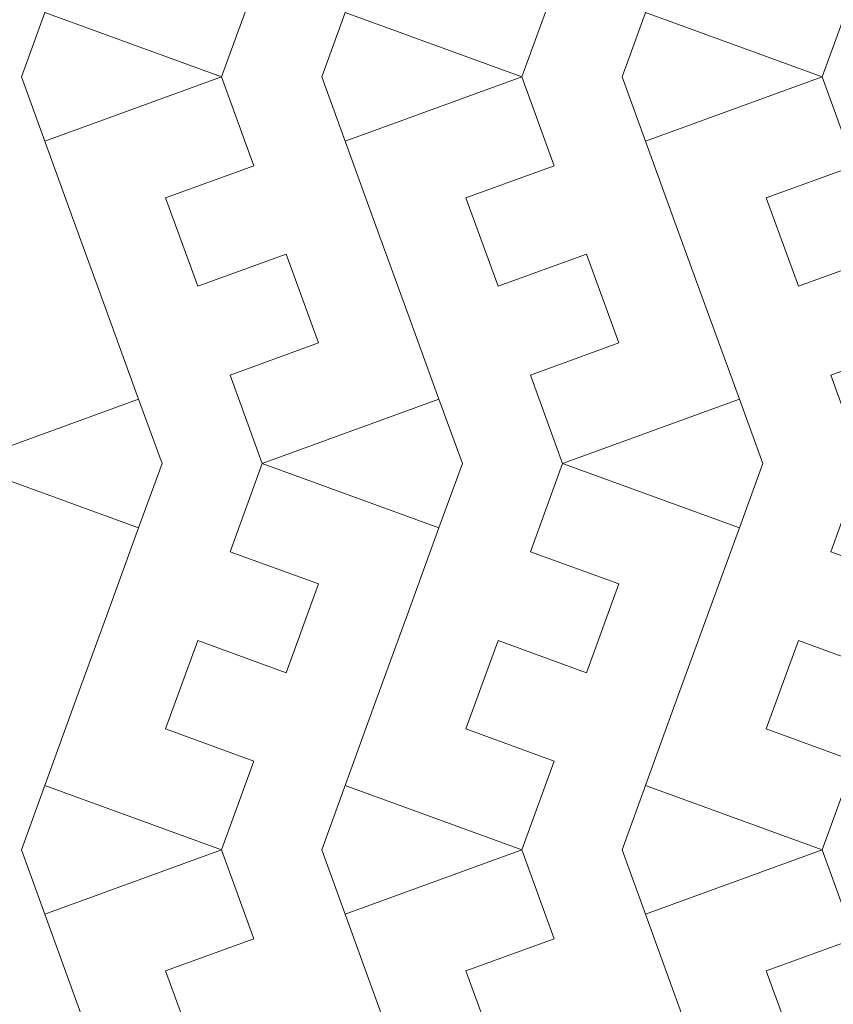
# Model space of a CAD drawing. Header units: millimetres. Extents: x -153 to 179, y -214 to 212.
# Tile 19 of 33: x 5 to 31, y 5 to 36. Entities that reach past the tile are written whole.
import ezdxf
from ezdxf.lldxf.tags import DXFTag

# ---------------------------------------------------------------- set-up
doc = ezdxf.new("R2010")
doc.units = ezdxf.units.MM
doc.header["$MEASUREMENT"] = 0
doc.layers.add('Layer 1', color=7, linetype='Continuous')
tags = doc.linetypes.add('New Line148', pattern=[1.5, 1, -0.5]).pattern_tags.tags
tags[6:7] = [DXFTag(74, 4), DXFTag(75, 0), DXFTag(340, '0'), DXFTag(46, 1.0), DXFTag(50, 0.0), DXFTag(44, 0.0), DXFTag(45, 0.0)]
tags[4:5] = [DXFTag(74, 4), DXFTag(75, 0), DXFTag(340, '0'), DXFTag(46, 1.0), DXFTag(50, 0.0), DXFTag(44, 0.0), DXFTag(45, 0.0)]
tags = doc.linetypes.add('New Line151', pattern=[1.5, 1, -0.5]).pattern_tags.tags
tags[6:7] = [DXFTag(74, 4), DXFTag(75, 0), DXFTag(340, '0'), DXFTag(46, 1.0), DXFTag(50, 0.0), DXFTag(44, 0.0), DXFTag(45, 0.0)]
tags[4:5] = [DXFTag(74, 4), DXFTag(75, 0), DXFTag(340, '0'), DXFTag(46, 1.0), DXFTag(50, 0.0), DXFTag(44, 0.0), DXFTag(45, 0.0)]
tags = doc.linetypes.add('New Line152', pattern=[1.5, 1, -0.5]).pattern_tags.tags
tags[6:7] = [DXFTag(74, 4), DXFTag(75, 0), DXFTag(340, '0'), DXFTag(46, 1.0), DXFTag(50, 0.0), DXFTag(44, 0.0), DXFTag(45, 0.0)]
tags[4:5] = [DXFTag(74, 4), DXFTag(75, 0), DXFTag(340, '0'), DXFTag(46, 1.0), DXFTag(50, 0.0), DXFTag(44, 0.0), DXFTag(45, 0.0)]
tags = doc.linetypes.add('New Line157', pattern=[1.5, 1, -0.5]).pattern_tags.tags
tags[6:7] = [DXFTag(74, 4), DXFTag(75, 0), DXFTag(340, '0'), DXFTag(46, 1.0), DXFTag(50, 0.0), DXFTag(44, 0.0), DXFTag(45, 0.0)]
tags[4:5] = [DXFTag(74, 4), DXFTag(75, 0), DXFTag(340, '0'), DXFTag(46, 1.0), DXFTag(50, 0.0), DXFTag(44, 0.0), DXFTag(45, 0.0)]
tags = doc.linetypes.add('New Line160', pattern=[1.5, 1, -0.5]).pattern_tags.tags
tags[6:7] = [DXFTag(74, 4), DXFTag(75, 0), DXFTag(340, '0'), DXFTag(46, 1.0), DXFTag(50, 0.0), DXFTag(44, 0.0), DXFTag(45, 0.0)]
tags[4:5] = [DXFTag(74, 4), DXFTag(75, 0), DXFTag(340, '0'), DXFTag(46, 1.0), DXFTag(50, 0.0), DXFTag(44, 0.0), DXFTag(45, 0.0)]
tags = doc.linetypes.add('New Line161', pattern=[1.5, 1, -0.5]).pattern_tags.tags
tags[6:7] = [DXFTag(74, 4), DXFTag(75, 0), DXFTag(340, '0'), DXFTag(46, 1.0), DXFTag(50, 0.0), DXFTag(44, 0.0), DXFTag(45, 0.0)]
tags[4:5] = [DXFTag(74, 4), DXFTag(75, 0), DXFTag(340, '0'), DXFTag(46, 1.0), DXFTag(50, 0.0), DXFTag(44, 0.0), DXFTag(45, 0.0)]
tags = doc.linetypes.add('New Line166', pattern=[1.5, 1, -0.5]).pattern_tags.tags
tags[6:7] = [DXFTag(74, 4), DXFTag(75, 0), DXFTag(340, '0'), DXFTag(46, 1.0), DXFTag(50, 0.0), DXFTag(44, 0.0), DXFTag(45, 0.0)]
tags[4:5] = [DXFTag(74, 4), DXFTag(75, 0), DXFTag(340, '0'), DXFTag(46, 1.0), DXFTag(50, 0.0), DXFTag(44, 0.0), DXFTag(45, 0.0)]
tags = doc.linetypes.add('New Line169', pattern=[1.5, 1, -0.5]).pattern_tags.tags
tags[6:7] = [DXFTag(74, 4), DXFTag(75, 0), DXFTag(340, '0'), DXFTag(46, 1.0), DXFTag(50, 0.0), DXFTag(44, 0.0), DXFTag(45, 0.0)]
tags[4:5] = [DXFTag(74, 4), DXFTag(75, 0), DXFTag(340, '0'), DXFTag(46, 1.0), DXFTag(50, 0.0), DXFTag(44, 0.0), DXFTag(45, 0.0)]
tags = doc.linetypes.add('New Line170', pattern=[1.5, 1, -0.5]).pattern_tags.tags
tags[6:7] = [DXFTag(74, 4), DXFTag(75, 0), DXFTag(340, '0'), DXFTag(46, 1.0), DXFTag(50, 0.0), DXFTag(44, 0.0), DXFTag(45, 0.0)]
tags[4:5] = [DXFTag(74, 4), DXFTag(75, 0), DXFTag(340, '0'), DXFTag(46, 1.0), DXFTag(50, 0.0), DXFTag(44, 0.0), DXFTag(45, 0.0)]

msp = doc.modelspace()

# ---------------------------------------------------------------- linework, layer by layer
at = {"layer": 'Layer 1', "color": 1, "lineweight": 9}
for points, knots in [([(-28.1707, 67.7185), (-28.1707, 67.7185), (96.8293, 67.7185), (96.8293, 67.7185), (96.8293, 67.7185), (96.8293, 67.7185), (96.8293, -57.2815), (96.8293, -57.2815)], [0, 0, 0, 0, 0.3333333, 0.3333333, 0.3333333, 0.3333333, 1, 1, 1, 1]), ([(11.7694, 59.1416), (11.7694, 59.1416), (12.8003, 56.3092), (12.8003, 56.3092), (12.8003, 56.3092), (12.8003, 56.3092), (9.9813, 55.2831), (9.9813, 55.2831), (9.9813, 55.2831), (9.9813, 55.2831), (11.0073, 52.464), (11.0073, 52.464), (11.0073, 52.464), (11.0073, 52.464), (13.8264, 53.4902), (13.8264, 53.4902), (13.8264, 53.4902), (13.8264, 53.4902), (14.8573, 50.6576), (14.8573, 50.6576), (14.8573, 50.6576), (14.8573, 50.6576), (12.0383, 49.6315), (12.0383, 49.6315), (12.0383, 49.6315), (12.0383, 49.6315), (13.0643, 46.8125), (13.0643, 46.8125), (13.0643, 46.8125), (13.0643, 46.8125), (12.0383, 43.9934), (12.0383, 43.9934), (12.0383, 43.9934), (12.0383, 43.9934), (14.8573, 42.9674), (14.8573, 42.9674), (14.8573, 42.9674), (14.8573, 42.9674), (13.8263, 40.1349), (13.8263, 40.1349), (13.8263, 40.1349), (13.8263, 40.1349), (11.0073, 41.1609), (11.0073, 41.1609), (11.0073, 41.1609), (11.0073, 41.1609), (9.9812, 38.3418), (9.9812, 38.3418), (9.9812, 38.3418), (9.9812, 38.3418), (12.8004, 37.3157), (12.8004, 37.3157), (12.8004, 37.3157), (12.8004, 37.3157), (11.7694, 34.4833), (11.7694, 34.4833), (11.7694, 34.4833), (11.7694, 34.4833), (6.1312, 36.5354), (6.1312, 36.5354)], [0, 0, 0, 0, 0.0625, 0.0625, 0.0625, 0.0625, 0.125, 0.125, 0.125, 0.125, 0.1875, 0.1875, 0.1875, 0.1875, 0.25, 0.25, 0.25, 0.25, 0.3125, 0.3125, 0.3125, 0.3125, 0.375, 0.375, 0.375, 0.375, 0.4375, 0.4375, 0.4375, 0.4375, 0.5, 0.5, 0.5, 0.5, 0.5625, 0.5625, 0.5625, 0.5625, 0.625, 0.625, 0.625, 0.625, 0.6875, 0.6875, 0.6875, 0.6875, 0.75, 0.75, 0.75, 0.75, 0.8125, 0.8125, 0.8125, 0.8125, 0.875, 0.875, 0.875, 0.875, 1, 1, 1, 1]), ([(21.347, 59.1416), (21.347, 59.1416), (22.378, 56.3092), (22.378, 56.3092), (22.378, 56.3092), (22.378, 56.3092), (19.559, 55.2831), (19.559, 55.2831), (19.559, 55.2831), (19.559, 55.2831), (20.585, 52.464), (20.585, 52.464), (20.585, 52.464), (20.585, 52.464), (23.4041, 53.4902), (23.4041, 53.4902), (23.4041, 53.4902), (23.4041, 53.4902), (24.435, 50.6576), (24.435, 50.6576), (24.435, 50.6576), (24.435, 50.6576), (21.6159, 49.6315), (21.6159, 49.6315), (21.6159, 49.6315), (21.6159, 49.6315), (22.642, 46.8125), (22.642, 46.8125), (22.642, 46.8125), (22.642, 46.8125), (21.6159, 43.9934), (21.6159, 43.9934), (21.6159, 43.9934), (21.6159, 43.9934), (24.435, 42.9674), (24.435, 42.9674), (24.435, 42.9674), (24.435, 42.9674), (23.404, 40.1349), (23.404, 40.1349), (23.404, 40.1349), (23.404, 40.1349), (20.5849, 41.1609), (20.5849, 41.1609), (20.5849, 41.1609), (20.5849, 41.1609), (19.5589, 38.3418), (19.5589, 38.3418), (19.5589, 38.3418), (19.5589, 38.3418), (22.3781, 37.3157), (22.3781, 37.3157), (22.3781, 37.3157), (22.3781, 37.3157), (21.347, 34.4833), (21.347, 34.4833), (21.347, 34.4833), (21.347, 34.4833), (15.7089, 36.5354), (15.7089, 36.5354)], [0, 0, 0, 0, 0.0625, 0.0625, 0.0625, 0.0625, 0.125, 0.125, 0.125, 0.125, 0.1875, 0.1875, 0.1875, 0.1875, 0.25, 0.25, 0.25, 0.25, 0.3125, 0.3125, 0.3125, 0.3125, 0.375, 0.375, 0.375, 0.375, 0.4375, 0.4375, 0.4375, 0.4375, 0.5, 0.5, 0.5, 0.5, 0.5625, 0.5625, 0.5625, 0.5625, 0.625, 0.625, 0.625, 0.625, 0.6875, 0.6875, 0.6875, 0.6875, 0.75, 0.75, 0.75, 0.75, 0.8125, 0.8125, 0.8125, 0.8125, 0.875, 0.875, 0.875, 0.875, 1, 1, 1, 1]), ([(30.9247, 59.1416), (30.9247, 59.1416), (31.9556, 56.3092), (31.9556, 56.3092), (31.9556, 56.3092), (31.9556, 56.3092), (29.1366, 55.2831), (29.1366, 55.2831), (29.1366, 55.2831), (29.1366, 55.2831), (30.1627, 52.464), (30.1627, 52.464), (30.1627, 52.464), (30.1627, 52.464), (32.9817, 53.4902), (32.9817, 53.4902), (32.9817, 53.4902), (32.9817, 53.4902), (34.0127, 50.6576), (34.0127, 50.6576), (34.0127, 50.6576), (34.0127, 50.6576), (31.1936, 49.6315), (31.1936, 49.6315), (31.1936, 49.6315), (31.1936, 49.6315), (32.2196, 46.8125), (32.2196, 46.8125), (32.2196, 46.8125), (32.2196, 46.8125), (31.1936, 43.9934), (31.1936, 43.9934), (31.1936, 43.9934), (31.1936, 43.9934), (34.0127, 42.9674), (34.0127, 42.9674), (34.0127, 42.9674), (34.0127, 42.9674), (32.9817, 40.1349), (32.9817, 40.1349), (32.9817, 40.1349), (32.9817, 40.1349), (30.1626, 41.1609), (30.1626, 41.1609), (30.1626, 41.1609), (30.1626, 41.1609), (29.1366, 38.3418), (29.1366, 38.3418), (29.1366, 38.3418), (29.1366, 38.3418), (31.9558, 37.3157), (31.9558, 37.3157), (31.9558, 37.3157), (31.9558, 37.3157), (30.9247, 34.4833), (30.9247, 34.4833), (30.9247, 34.4833), (30.9247, 34.4833), (25.2866, 36.5354), (25.2866, 36.5354)], [0, 0, 0, 0, 0.0625, 0.0625, 0.0625, 0.0625, 0.125, 0.125, 0.125, 0.125, 0.1875, 0.1875, 0.1875, 0.1875, 0.25, 0.25, 0.25, 0.25, 0.3125, 0.3125, 0.3125, 0.3125, 0.375, 0.375, 0.375, 0.375, 0.4375, 0.4375, 0.4375, 0.4375, 0.5, 0.5, 0.5, 0.5, 0.5625, 0.5625, 0.5625, 0.5625, 0.625, 0.625, 0.625, 0.625, 0.6875, 0.6875, 0.6875, 0.6875, 0.75, 0.75, 0.75, 0.75, 0.8125, 0.8125, 0.8125, 0.8125, 0.875, 0.875, 0.875, 0.875, 1, 1, 1, 1]), ([(6.1312, 32.4312), (6.1312, 32.4312), (11.7694, 34.4833), (11.7694, 34.4833), (11.7694, 34.4833), (11.7694, 34.4833), (12.8003, 31.6508), (12.8003, 31.6508), (12.8003, 31.6508), (12.8003, 31.6508), (9.9813, 30.6247), (9.9813, 30.6247), (9.9813, 30.6247), (9.9813, 30.6247), (11.0073, 27.8056), (11.0073, 27.8056), (11.0073, 27.8056), (11.0073, 27.8056), (13.8264, 28.8318), (13.8264, 28.8318), (13.8264, 28.8318), (13.8264, 28.8318), (14.8573, 25.9993), (14.8573, 25.9993), (14.8573, 25.9993), (14.8573, 25.9993), (12.0383, 24.9732), (12.0383, 24.9732), (12.0383, 24.9732), (12.0383, 24.9732), (13.0643, 22.1541), (13.0643, 22.1541), (13.0643, 22.1541), (13.0643, 22.1541), (12.0383, 19.335), (12.0383, 19.335), (12.0383, 19.335), (12.0383, 19.335), (14.8573, 18.309), (14.8573, 18.309), (14.8573, 18.309), (14.8573, 18.309), (13.8263, 15.4765), (13.8263, 15.4765), (13.8263, 15.4765), (13.8263, 15.4765), (11.0073, 16.5026), (11.0073, 16.5026), (11.0073, 16.5026), (11.0073, 16.5026), (9.9812, 13.6835), (9.9812, 13.6835), (9.9812, 13.6835), (9.9812, 13.6835), (12.8004, 12.6574), (12.8004, 12.6574), (12.8004, 12.6574), (12.8004, 12.6574), (11.7694, 9.8249), (11.7694, 9.8249), (11.7694, 9.8249), (11.7694, 9.8249), (6.1312, 11.877), (6.1312, 11.877)], [0, 0, 0, 0, 0.0588235, 0.0588235, 0.0588235, 0.0588235, 0.1176471, 0.1176471, 0.1176471, 0.1176471, 0.1764706, 0.1764706, 0.1764706, 0.1764706, 0.2352941, 0.2352941, 0.2352941, 0.2352941, 0.2941176, 0.2941176, 0.2941176, 0.2941176, 0.3529412, 0.3529412, 0.3529412, 0.3529412, 0.4117647, 0.4117647, 0.4117647, 0.4117647, 0.4705882, 0.4705882, 0.4705882, 0.4705882, 0.5294118, 0.5294118, 0.5294118, 0.5294118, 0.5882353, 0.5882353, 0.5882353, 0.5882353, 0.6470588, 0.6470588, 0.6470588, 0.6470588, 0.7058824, 0.7058824, 0.7058824, 0.7058824, 0.7647059, 0.7647059, 0.7647059, 0.7647059, 0.8235294, 0.8235294, 0.8235294, 0.8235294, 0.8823529, 0.8823529, 0.8823529, 0.8823529, 1, 1, 1, 1]), ([(15.7089, 32.4312), (15.7089, 32.4312), (21.347, 34.4833), (21.347, 34.4833), (21.347, 34.4833), (21.347, 34.4833), (22.378, 31.6508), (22.378, 31.6508), (22.378, 31.6508), (22.378, 31.6508), (19.559, 30.6247), (19.559, 30.6247), (19.559, 30.6247), (19.559, 30.6247), (20.585, 27.8056), (20.585, 27.8056), (20.585, 27.8056), (20.585, 27.8056), (23.4041, 28.8318), (23.4041, 28.8318), (23.4041, 28.8318), (23.4041, 28.8318), (24.435, 25.9993), (24.435, 25.9993), (24.435, 25.9993), (24.435, 25.9993), (21.6159, 24.9732), (21.6159, 24.9732), (21.6159, 24.9732), (21.6159, 24.9732), (22.642, 22.1541), (22.642, 22.1541), (22.642, 22.1541), (22.642, 22.1541), (21.6159, 19.335), (21.6159, 19.335), (21.6159, 19.335), (21.6159, 19.335), (24.435, 18.309), (24.435, 18.309), (24.435, 18.309), (24.435, 18.309), (23.404, 15.4765), (23.404, 15.4765), (23.404, 15.4765), (23.404, 15.4765), (20.5849, 16.5026), (20.5849, 16.5026), (20.5849, 16.5026), (20.5849, 16.5026), (19.5589, 13.6835), (19.5589, 13.6835), (19.5589, 13.6835), (19.5589, 13.6835), (22.3781, 12.6574), (22.3781, 12.6574), (22.3781, 12.6574), (22.3781, 12.6574), (21.347, 9.8249), (21.347, 9.8249), (21.347, 9.8249), (21.347, 9.8249), (15.7089, 11.877), (15.7089, 11.877)], [0, 0, 0, 0, 0.0588235, 0.0588235, 0.0588235, 0.0588235, 0.1176471, 0.1176471, 0.1176471, 0.1176471, 0.1764706, 0.1764706, 0.1764706, 0.1764706, 0.2352941, 0.2352941, 0.2352941, 0.2352941, 0.2941176, 0.2941176, 0.2941176, 0.2941176, 0.3529412, 0.3529412, 0.3529412, 0.3529412, 0.4117647, 0.4117647, 0.4117647, 0.4117647, 0.4705882, 0.4705882, 0.4705882, 0.4705882, 0.5294118, 0.5294118, 0.5294118, 0.5294118, 0.5882353, 0.5882353, 0.5882353, 0.5882353, 0.6470588, 0.6470588, 0.6470588, 0.6470588, 0.7058824, 0.7058824, 0.7058824, 0.7058824, 0.7647059, 0.7647059, 0.7647059, 0.7647059, 0.8235294, 0.8235294, 0.8235294, 0.8235294, 0.8823529, 0.8823529, 0.8823529, 0.8823529, 1, 1, 1, 1]), ([(25.2866, 32.4312), (25.2866, 32.4312), (30.9247, 34.4833), (30.9247, 34.4833), (30.9247, 34.4833), (30.9247, 34.4833), (31.9556, 31.6508), (31.9556, 31.6508), (31.9556, 31.6508), (31.9556, 31.6508), (29.1366, 30.6247), (29.1366, 30.6247), (29.1366, 30.6247), (29.1366, 30.6247), (30.1627, 27.8056), (30.1627, 27.8056), (30.1627, 27.8056), (30.1627, 27.8056), (32.9817, 28.8318), (32.9817, 28.8318), (32.9817, 28.8318), (32.9817, 28.8318), (34.0127, 25.9993), (34.0127, 25.9993), (34.0127, 25.9993), (34.0127, 25.9993), (31.1936, 24.9732), (31.1936, 24.9732), (31.1936, 24.9732), (31.1936, 24.9732), (32.2196, 22.1541), (32.2196, 22.1541), (32.2196, 22.1541), (32.2196, 22.1541), (31.1936, 19.335), (31.1936, 19.335), (31.1936, 19.335), (31.1936, 19.335), (34.0127, 18.309), (34.0127, 18.309), (34.0127, 18.309), (34.0127, 18.309), (32.9817, 15.4765), (32.9817, 15.4765), (32.9817, 15.4765), (32.9817, 15.4765), (30.1626, 16.5026), (30.1626, 16.5026), (30.1626, 16.5026), (30.1626, 16.5026), (29.1366, 13.6835), (29.1366, 13.6835), (29.1366, 13.6835), (29.1366, 13.6835), (31.9558, 12.6574), (31.9558, 12.6574), (31.9558, 12.6574), (31.9558, 12.6574), (30.9247, 9.8249), (30.9247, 9.8249), (30.9247, 9.8249), (30.9247, 9.8249), (25.2866, 11.877), (25.2866, 11.877)], [0, 0, 0, 0, 0.0588235, 0.0588235, 0.0588235, 0.0588235, 0.1176471, 0.1176471, 0.1176471, 0.1176471, 0.1764706, 0.1764706, 0.1764706, 0.1764706, 0.2352941, 0.2352941, 0.2352941, 0.2352941, 0.2941176, 0.2941176, 0.2941176, 0.2941176, 0.3529412, 0.3529412, 0.3529412, 0.3529412, 0.4117647, 0.4117647, 0.4117647, 0.4117647, 0.4705882, 0.4705882, 0.4705882, 0.4705882, 0.5294118, 0.5294118, 0.5294118, 0.5294118, 0.5882353, 0.5882353, 0.5882353, 0.5882353, 0.6470588, 0.6470588, 0.6470588, 0.6470588, 0.7058824, 0.7058824, 0.7058824, 0.7058824, 0.7647059, 0.7647059, 0.7647059, 0.7647059, 0.8235294, 0.8235294, 0.8235294, 0.8235294, 0.8823529, 0.8823529, 0.8823529, 0.8823529, 1, 1, 1, 1]), ([(6.1312, 7.7728), (6.1312, 7.7728), (11.7694, 9.8249), (11.7694, 9.8249), (11.7694, 9.8249), (11.7694, 9.8249), (12.8003, 6.9925), (12.8003, 6.9925), (12.8003, 6.9925), (12.8003, 6.9925), (9.9813, 5.9664), (9.9813, 5.9664), (9.9813, 5.9664), (9.9813, 5.9664), (11.0073, 3.1472), (11.0073, 3.1472), (11.0073, 3.1472), (11.0073, 3.1472), (13.8264, 4.1734), (13.8264, 4.1734), (13.8264, 4.1734), (13.8264, 4.1734), (14.8573, 1.3409), (14.8573, 1.3409), (14.8573, 1.3409), (14.8573, 1.3409), (12.0383, 0.3148), (12.0383, 0.3148), (12.0383, 0.3148), (12.0383, 0.3148), (13.0643, -2.5043), (13.0643, -2.5043), (13.0643, -2.5043), (13.0643, -2.5043), (12.0383, -5.3233), (12.0383, -5.3233), (12.0383, -5.3233), (12.0383, -5.3233), (14.8573, -6.3494), (14.8573, -6.3494), (14.8573, -6.3494), (14.8573, -6.3494), (13.8263, -9.1818), (13.8263, -9.1818), (13.8263, -9.1818), (13.8263, -9.1818), (11.0073, -8.1558), (11.0073, -8.1558), (11.0073, -8.1558), (11.0073, -8.1558), (9.9812, -10.9749), (9.9812, -10.9749), (9.9812, -10.9749), (9.9812, -10.9749), (12.8004, -12.001), (12.8004, -12.001), (12.8004, -12.001), (12.8004, -12.001), (11.7694, -14.8335), (11.7694, -14.8335), (11.7694, -14.8335), (11.7694, -14.8335), (6.1312, -12.7814), (6.1312, -12.7814)], [0, 0, 0, 0, 0.0588235, 0.0588235, 0.0588235, 0.0588235, 0.1176471, 0.1176471, 0.1176471, 0.1176471, 0.1764706, 0.1764706, 0.1764706, 0.1764706, 0.2352941, 0.2352941, 0.2352941, 0.2352941, 0.2941176, 0.2941176, 0.2941176, 0.2941176, 0.3529412, 0.3529412, 0.3529412, 0.3529412, 0.4117647, 0.4117647, 0.4117647, 0.4117647, 0.4705882, 0.4705882, 0.4705882, 0.4705882, 0.5294118, 0.5294118, 0.5294118, 0.5294118, 0.5882353, 0.5882353, 0.5882353, 0.5882353, 0.6470588, 0.6470588, 0.6470588, 0.6470588, 0.7058824, 0.7058824, 0.7058824, 0.7058824, 0.7647059, 0.7647059, 0.7647059, 0.7647059, 0.8235294, 0.8235294, 0.8235294, 0.8235294, 0.8823529, 0.8823529, 0.8823529, 0.8823529, 1, 1, 1, 1]), ([(15.7089, 7.7728), (15.7089, 7.7728), (21.347, 9.8249), (21.347, 9.8249), (21.347, 9.8249), (21.347, 9.8249), (22.378, 6.9925), (22.378, 6.9925), (22.378, 6.9925), (22.378, 6.9925), (19.559, 5.9664), (19.559, 5.9664), (19.559, 5.9664), (19.559, 5.9664), (20.585, 3.1472), (20.585, 3.1472), (20.585, 3.1472), (20.585, 3.1472), (23.4041, 4.1734), (23.4041, 4.1734), (23.4041, 4.1734), (23.4041, 4.1734), (24.435, 1.3409), (24.435, 1.3409), (24.435, 1.3409), (24.435, 1.3409), (21.6159, 0.3148), (21.6159, 0.3148), (21.6159, 0.3148), (21.6159, 0.3148), (22.642, -2.5043), (22.642, -2.5043), (22.642, -2.5043), (22.642, -2.5043), (21.6159, -5.3233), (21.6159, -5.3233), (21.6159, -5.3233), (21.6159, -5.3233), (24.435, -6.3494), (24.435, -6.3494), (24.435, -6.3494), (24.435, -6.3494), (23.404, -9.1818), (23.404, -9.1818), (23.404, -9.1818), (23.404, -9.1818), (20.5849, -8.1558), (20.5849, -8.1558), (20.5849, -8.1558), (20.5849, -8.1558), (19.5589, -10.9749), (19.5589, -10.9749), (19.5589, -10.9749), (19.5589, -10.9749), (22.3781, -12.001), (22.3781, -12.001), (22.3781, -12.001), (22.3781, -12.001), (21.347, -14.8335), (21.347, -14.8335), (21.347, -14.8335), (21.347, -14.8335), (15.7089, -12.7814), (15.7089, -12.7814)], [0, 0, 0, 0, 0.0588235, 0.0588235, 0.0588235, 0.0588235, 0.1176471, 0.1176471, 0.1176471, 0.1176471, 0.1764706, 0.1764706, 0.1764706, 0.1764706, 0.2352941, 0.2352941, 0.2352941, 0.2352941, 0.2941176, 0.2941176, 0.2941176, 0.2941176, 0.3529412, 0.3529412, 0.3529412, 0.3529412, 0.4117647, 0.4117647, 0.4117647, 0.4117647, 0.4705882, 0.4705882, 0.4705882, 0.4705882, 0.5294118, 0.5294118, 0.5294118, 0.5294118, 0.5882353, 0.5882353, 0.5882353, 0.5882353, 0.6470588, 0.6470588, 0.6470588, 0.6470588, 0.7058824, 0.7058824, 0.7058824, 0.7058824, 0.7647059, 0.7647059, 0.7647059, 0.7647059, 0.8235294, 0.8235294, 0.8235294, 0.8235294, 0.8823529, 0.8823529, 0.8823529, 0.8823529, 1, 1, 1, 1]), ([(25.2866, 7.7728), (25.2866, 7.7728), (30.9247, 9.8249), (30.9247, 9.8249), (30.9247, 9.8249), (30.9247, 9.8249), (31.9556, 6.9925), (31.9556, 6.9925), (31.9556, 6.9925), (31.9556, 6.9925), (29.1366, 5.9664), (29.1366, 5.9664), (29.1366, 5.9664), (29.1366, 5.9664), (30.1627, 3.1472), (30.1627, 3.1472), (30.1627, 3.1472), (30.1627, 3.1472), (32.9817, 4.1734), (32.9817, 4.1734), (32.9817, 4.1734), (32.9817, 4.1734), (34.0127, 1.3409), (34.0127, 1.3409), (34.0127, 1.3409), (34.0127, 1.3409), (31.1936, 0.3148), (31.1936, 0.3148), (31.1936, 0.3148), (31.1936, 0.3148), (32.2196, -2.5043), (32.2196, -2.5043), (32.2196, -2.5043), (32.2196, -2.5043), (31.1936, -5.3233), (31.1936, -5.3233), (31.1936, -5.3233), (31.1936, -5.3233), (34.0127, -6.3494), (34.0127, -6.3494), (34.0127, -6.3494), (34.0127, -6.3494), (32.9817, -9.1818), (32.9817, -9.1818), (32.9817, -9.1818), (32.9817, -9.1818), (30.1626, -8.1558), (30.1626, -8.1558), (30.1626, -8.1558), (30.1626, -8.1558), (29.1366, -10.9749), (29.1366, -10.9749), (29.1366, -10.9749), (29.1366, -10.9749), (31.9558, -12.001), (31.9558, -12.001), (31.9558, -12.001), (31.9558, -12.001), (30.9247, -14.8335), (30.9247, -14.8335), (30.9247, -14.8335), (30.9247, -14.8335), (25.2866, -12.7814), (25.2866, -12.7814)], [0, 0, 0, 0, 0.0588235, 0.0588235, 0.0588235, 0.0588235, 0.1176471, 0.1176471, 0.1176471, 0.1176471, 0.1764706, 0.1764706, 0.1764706, 0.1764706, 0.2352941, 0.2352941, 0.2352941, 0.2352941, 0.2941176, 0.2941176, 0.2941176, 0.2941176, 0.3529412, 0.3529412, 0.3529412, 0.3529412, 0.4117647, 0.4117647, 0.4117647, 0.4117647, 0.4705882, 0.4705882, 0.4705882, 0.4705882, 0.5294118, 0.5294118, 0.5294118, 0.5294118, 0.5882353, 0.5882353, 0.5882353, 0.5882353, 0.6470588, 0.6470588, 0.6470588, 0.6470588, 0.7058824, 0.7058824, 0.7058824, 0.7058824, 0.7647059, 0.7647059, 0.7647059, 0.7647059, 0.8235294, 0.8235294, 0.8235294, 0.8235294, 0.8823529, 0.8823529, 0.8823529, 0.8823529, 1, 1, 1, 1])]:
    msp.add_open_spline(points, degree=3, knots=knots, dxfattribs=at)
for points in [[(7.1149, 39.2383), (7.1149, 39.2383), (5.3843, 34.4833), (5.3843, 34.4833)], [(16.6926, 39.2383), (16.6926, 39.2383), (14.9619, 34.4833), (14.9619, 34.4833)], [(26.2703, 39.2383), (26.2703, 39.2383), (24.5396, 34.4833), (24.5396, 34.4833)], [(7.1149, 29.7283), (7.1149, 29.7283), (5.3843, 34.4833), (5.3843, 34.4833)], [(16.6926, 29.7283), (16.6926, 29.7283), (14.9619, 34.4833), (14.9619, 34.4833)], [(26.2703, 29.7283), (26.2703, 29.7283), (24.5396, 34.4833), (24.5396, 34.4833)], [(9.1248, 24.2062), (9.1248, 24.2062), (8.141, 26.9092), (8.141, 26.9092)], [(18.7024, 24.2062), (18.7024, 24.2062), (17.7187, 26.9092), (17.7187, 26.9092)], [(28.2801, 24.2062), (28.2801, 24.2062), (27.2964, 26.9092), (27.2964, 26.9092)], [(3.4866, 22.1541), (3.4866, 22.1541), (9.1248, 24.2062), (9.1248, 24.2062)], [(9.1248, 24.2062), (9.1248, 24.2062), (9.8717, 22.1541), (9.8717, 22.1541)], [(13.0643, 22.1541), (13.0643, 22.1541), (18.7024, 24.2062), (18.7024, 24.2062)], [(18.7024, 24.2062), (18.7024, 24.2062), (19.4494, 22.1541), (19.4494, 22.1541)], [(22.642, 22.1541), (22.642, 22.1541), (28.2801, 24.2062), (28.2801, 24.2062)], [(28.2801, 24.2062), (28.2801, 24.2062), (29.0271, 22.1541), (29.0271, 22.1541)], [(9.1248, 20.102), (9.1248, 20.102), (3.4866, 22.1541), (3.4866, 22.1541)], [(9.1248, 20.102), (9.1248, 20.102), (9.8717, 22.1541), (9.8717, 22.1541)], [(18.7024, 20.102), (18.7024, 20.102), (13.0643, 22.1541), (13.0643, 22.1541)], [(18.7024, 20.102), (18.7024, 20.102), (19.4494, 22.1541), (19.4494, 22.1541)], [(28.2801, 20.102), (28.2801, 20.102), (22.642, 22.1541), (22.642, 22.1541)], [(28.2801, 20.102), (28.2801, 20.102), (29.0271, 22.1541), (29.0271, 22.1541)], [(9.1248, 20.102), (9.1248, 20.102), (8.141, 17.399), (8.141, 17.399)], [(18.7024, 20.102), (18.7024, 20.102), (17.7187, 17.399), (17.7187, 17.399)], [(28.2801, 20.102), (28.2801, 20.102), (27.2964, 17.399), (27.2964, 17.399)], [(7.1149, 14.5799), (7.1149, 14.5799), (5.3843, 9.8249), (5.3843, 9.8249)], [(16.6926, 14.5799), (16.6926, 14.5799), (14.9619, 9.8249), (14.9619, 9.8249)], [(26.2703, 14.5799), (26.2703, 14.5799), (24.5396, 9.8249), (24.5396, 9.8249)], [(7.1149, 5.0699), (7.1149, 5.0699), (5.3843, 9.8249), (5.3843, 9.8249)], [(16.6926, 5.0699), (16.6926, 5.0699), (14.9619, 9.8249), (14.9619, 9.8249)], [(26.2703, 5.0699), (26.2703, 5.0699), (24.5396, 9.8249), (24.5396, 9.8249)]]:
    msp.add_open_spline(points, degree=3, dxfattribs=at)
at = {"layer": 'Layer 1', "color": 1, "linetype": 'New Line166', "lineweight": 9}
msp.add_open_spline([(8.141, 26.9092), (8.141, 26.9092), (7.1149, 29.7283), (7.1149, 29.7283)], degree=3, dxfattribs=at)
at = {"layer": 'Layer 1', "color": 1, "linetype": 'New Line157', "lineweight": 9}
msp.add_open_spline([(17.7187, 26.9092), (17.7187, 26.9092), (16.6926, 29.7283), (16.6926, 29.7283)], degree=3, dxfattribs=at)
at = {"layer": 'Layer 1', "color": 1, "linetype": 'New Line148', "lineweight": 9}
msp.add_open_spline([(27.2964, 26.9092), (27.2964, 26.9092), (26.2703, 29.7283), (26.2703, 29.7283)], degree=3, dxfattribs=at)
at = {"layer": 'Layer 1', "color": 1, "linetype": 'New Line170', "lineweight": 9}
msp.add_open_spline([(8.141, 17.399), (8.141, 17.399), (7.1149, 14.5799), (7.1149, 14.5799)], degree=3, dxfattribs=at)
at = {"layer": 'Layer 1', "color": 1, "linetype": 'New Line161', "lineweight": 9}
msp.add_open_spline([(17.7187, 17.399), (17.7187, 17.399), (16.6926, 14.5799), (16.6926, 14.5799)], degree=3, dxfattribs=at)
at = {"layer": 'Layer 1', "color": 1, "linetype": 'New Line152', "lineweight": 9}
msp.add_open_spline([(27.2964, 17.399), (27.2964, 17.399), (26.2703, 14.5799), (26.2703, 14.5799)], degree=3, dxfattribs=at)
at = {"layer": 'Layer 1', "color": 1, "linetype": 'New Line169', "lineweight": 9}
msp.add_open_spline([(8.141, 2.2508), (8.141, 2.2508), (7.1149, 5.0699), (7.1149, 5.0699)], degree=3, dxfattribs=at)
at = {"layer": 'Layer 1', "color": 1, "linetype": 'New Line160', "lineweight": 9}
msp.add_open_spline([(17.7187, 2.2508), (17.7187, 2.2508), (16.6926, 5.0699), (16.6926, 5.0699)], degree=3, dxfattribs=at)
at = {"layer": 'Layer 1', "color": 1, "linetype": 'New Line151', "lineweight": 9}
msp.add_open_spline([(27.2964, 2.2508), (27.2964, 2.2508), (26.2703, 5.0699), (26.2703, 5.0699)], degree=3, dxfattribs=at)

doc.saveas('drawing.dxf')
